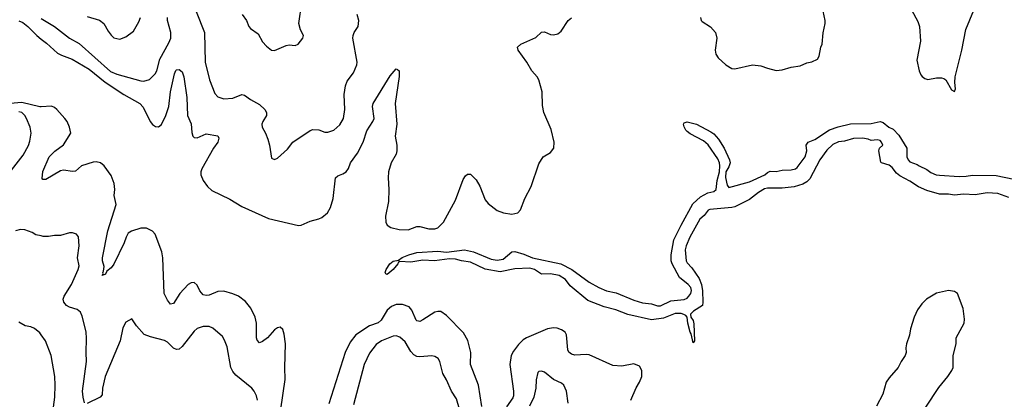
# Model space of a CAD drawing. Header units: inches. Extents: x 1954678 to 2060271, y 904822 to 1016299.
# Tile 65 of 256: x 2009855 to 2016486, y 910955 to 913516. Entities that reach past the tile are written whole.
import ezdxf

# ---------------------------------------------------------------- set-up
doc = ezdxf.new("R2010")
doc.units = ezdxf.units.IN
doc.header["$MEASUREMENT"] = 0
doc.layers.add('C0901', color=7, linetype='Continuous')
doc.layers.add('C0911', color=7, linetype='Continuous')

msp = doc.modelspace()

# ---------------------------------------------------------------- linework, layer by layer
at = {"layer": 'C0901', "color": 5}
for points, elevation in [([(2009850, 913507.6), (2009876.3, 913496.3), (2009908.9, 913470), (2009970, 913408.8), (2010000, 913385)], 520), ([(2010000, 912928.3), (2009990, 912927.7), (2009870, 912957), (2009790.6, 912950.6)], 520), ([(2009798.7, 912501.3), (2009878.7, 912601.3), (2009914, 912666), (2009923.1, 912696.9), (2009931.1, 912751.1), (2009925.1, 912790), (2009901.7, 912850), (2009889.8, 912870), (2009869.4, 912890), (2009850, 912893.6)], 540), ([(2010000, 912057), (2009964.5, 912064.5), (2009939.6, 912079.6), (2009890, 912098.7), (2009859.3, 912100.7), (2009827.5, 912092.5)], 540), ([(2010000, 911389.6), (2009990, 911403.5), (2009953.9, 911433.9), (2009930, 911444.2), (2009891.2, 911451.2), (2009850, 911474.7)], 560)]:
    msp.add_lwpolyline(points, dxfattribs=dict(at, elevation=elevation))
at = {"layer": 'C0911', "color": 5}
for points, elevation in [([(2011354, 913550), (2011381.3, 913510), (2011398, 913470), (2011410, 913456.3), (2011459.9, 913419.9), (2011490, 913366.8), (2011516.1, 913336.1), (2011550, 913310.7), (2011570, 913307.3), (2011650, 913341), (2011670, 913346), (2011710, 913341), (2011730, 913351), (2011761.2, 913390), (2011765.2, 913410), (2011746.3, 913446.3), (2011735.1, 913490), (2011755.1, 913630)], 560), ([(2010310, 913536.8), (2010392.7, 913512.7), (2010421.3, 913490), (2010450, 913437.3), (2010470, 913410.7), (2010490, 913393.4), (2010530, 913384), (2010570, 913399.1), (2010622, 913438), (2010658, 913502), (2010667.8, 913530)], 560), ([(2011042.7, 913570), (2011099, 913430), (2011103.7, 913230), (2011132.9, 913110), (2011170, 913017.3), (2011190, 912995.5), (2011230, 912982), (2011290, 912987), (2011350, 913010.3), (2011370, 913007.2), (2011410, 912976.4), (2011470, 912943.9), (2011505.8, 912910), (2011517.3, 912890), (2011517.7, 912870), (2011492, 912830), (2011486.7, 912810), (2011488.5, 912790), (2011510.3, 912750.3), (2011525.5, 912710), (2011536.3, 912670), (2011550, 912582), (2011570, 912572), (2011590, 912582), (2011657.5, 912642.5), (2011695.3, 912690), (2011810, 912768.2), (2011830, 912774), (2011870, 912772.4), (2011910, 912757.3), (2011930, 912756.3), (2011970, 912770.5), (2012010, 912807.3), (2012035.1, 912850), (2012045.1, 912910), (2012040.4, 913010), (2012049.8, 913070.2), (2012060, 913100), (2012103.1, 913156.9), (2012126.3, 913210), (2012128, 913230), (2012099.2, 913390), (2012099.8, 913410), (2012107.1, 913430), (2012133.7, 913470), (2012138.8, 913510), (2012127.6, 913550)], 540), ([(2014439.3, 913530), (2014444, 913510), (2014450, 913504), (2014507.6, 913467.6), (2014540.5, 913430), (2014550.4, 913390), (2014538.7, 913310), (2014543.6, 913283.6), (2014559, 913259), (2014611, 913210), (2014650, 913186.8), (2014670, 913184.9), (2014790.4, 913210.4), (2014845.2, 913205.2), (2014890, 913187.7), (2014950, 913173), (2014990, 913177.1), (2015050, 913196.4), (2015110, 913204.9), (2015155.1, 913224.9), (2015190, 913230.8), (2015228.7, 913250), (2015239, 913270), (2015249.4, 913329.4), (2015259.3, 913350), (2015266.8, 913426.8), (2015279.7, 913490), (2015279.7, 913510), (2015266.5, 913573.5)], 520), ([(2015861.7, 913581.7), (2015903.6, 913503.6), (2015913.7, 913470), (2015921.3, 913370), (2015896.7, 913243.3), (2015911.7, 913171.7), (2015924.2, 913144.2), (2015931.8, 913131.8), (2015950, 913118), (2015970, 913112.7), (2016030, 913123.7), (2016063.4, 913123.4), (2016078.4, 913118.4), (2016091, 913110), (2016130, 913042), (2016150, 913032), (2016157.2, 913050), (2016152.5, 913092.5), (2016155.1, 913130), (2016199.5, 913310), (2016226, 913450), (2016281.1, 913578.9)], 520), ([(2010000, 913523.8), (2010089.1, 913469.1), (2010190, 913391.2), (2010254.8, 913354.8), (2010467, 913167), (2010510, 913147.8), (2010670, 913102.3), (2010690, 913100.3), (2010730, 913112), (2010768.3, 913150), (2010778.8, 913170), (2010798.7, 913250), (2010860, 913360), (2010872.1, 913390), (2010873.7, 913430), (2010850.7, 913510), (2010850.7, 913530)], 540), ([(2010000, 913385), (2010036.2, 913356.2), (2010109.7, 913289.7), (2010135.8, 913275.8), (2010209.4, 913249.4), (2010322.2, 913182.2), (2010430, 913093.6), (2010556.6, 913010), (2010663.5, 912950), (2010685.8, 912925.8), (2010734, 912830), (2010750, 912807.9), (2010770, 912794.8), (2010790, 912791.9), (2010810, 912808.2), (2010839.1, 912870), (2010858.4, 912930), (2010870.4, 913030), (2010897.2, 913150), (2010907.1, 913172.9), (2010910, 913178), (2010930, 913180.3), (2010950, 913163.6), (2010960.9, 913130), (2010980.3, 912990), (2010985.5, 912870), (2011010, 912813), (2011014.2, 912754.2), (2011021.1, 912730), (2011030, 912720.2), (2011050, 912719), (2011110, 912744.8), (2011190, 912731.6), (2011196.7, 912716.7), (2011188.2, 912690), (2011159.3, 912650), (2011082, 912510), (2011075.6, 912490), (2011075.6, 912470), (2011090.2, 912430), (2011118.9, 912390), (2011150, 912362.7), (2011270, 912304.7), (2011350, 912256.2), (2011530, 912174.4), (2011731.6, 912128.4), (2011750, 912130.2), (2011810, 912156.9), (2011870, 912171.5), (2011890, 912180.9), (2011926.9, 912213.1), (2011948.7, 912250), (2011966.8, 912310), (2011982, 912450), (2011997.2, 912462.8), (2012030, 912474.9), (2012053.7, 912490), (2012068.9, 912511.1), (2012082.7, 912550), (2012130, 912615.5), (2012167.1, 912690), (2012192.9, 912767.1), (2012234.2, 912830), (2012242, 912850), (2012229.8, 912930), (2012234.8, 912950), (2012350, 913137.6), (2012390, 913183), (2012399.5, 913179.5), (2012410.2, 913170.2), (2012411.3, 913131.3), (2012383, 912950), (2012394.4, 912810), (2012384.3, 912730), (2012395.2, 912670), (2012395.4, 912630), (2012390, 912609.6), (2012356.5, 912550), (2012339.7, 912490), (2012336.5, 912450), (2012342, 912370), (2012339.7, 912290), (2012318, 912190), (2012320.3, 912150), (2012330.4, 912130), (2012353.3, 912113.3), (2012410, 912100.2), (2012470, 912098.6), (2012530, 912120.5), (2012550, 912121.7), (2012610, 912105.2), (2012650, 912104.7), (2012670, 912111.5), (2012708.5, 912150), (2012790, 912298), (2012841.5, 912438.5), (2012856.9, 912463.1), (2012870, 912474.4), (2012890, 912473.4), (2012930, 912435.3), (2012952.8, 912392.8), (2012990, 912300.4), (2013010, 912277), (2013070, 912228), (2013112.1, 912212.1), (2013170, 912203.1), (2013210, 912214), (2013227.5, 912232.5), (2013256.2, 912310), (2013298.4, 912390), (2013350, 912542.8), (2013380.9, 912590), (2013430, 912619.1), (2013451.8, 912650), (2013454.3, 912690), (2013434.6, 912774.6), (2013384, 912890), (2013376.6, 912936.6), (2013373.3, 913030), (2013351.8, 913110), (2013340.7, 913130), (2013303.6, 913170), (2013269.7, 913230), (2013211.8, 913310), (2013207, 913330), (2013229, 913350), (2013330, 913396.4), (2013370, 913430.3), (2013390, 913433.7), (2013430, 913414.9), (2013450, 913412.7), (2013479.1, 913420.9), (2013501.5, 913438.5), (2013549, 913510), (2013572, 913528)], 520), ([(2011613.3, 910890), (2011643.2, 911090), (2011640.7, 911170), (2011644.7, 911330), (2011635.8, 911395.8), (2011626.3, 911426.3), (2011610, 911441.3), (2011590, 911437.2), (2011570, 911424.2), (2011522.8, 911370), (2011490, 911344.8), (2011470, 911336.3), (2011454, 911354), (2011450.7, 911370.7), (2011450, 911468), (2011441.4, 911510), (2011411.2, 911571.2), (2011374.8, 911614.8), (2011329.5, 911650), (2011290, 911667.4), (2011230, 911685.1), (2011190, 911682.5), (2011130, 911658), (2011110, 911655.2), (2011090, 911660.3), (2011067.4, 911687.4), (2011050, 911725.1), (2011030, 911743), (2011010, 911741.5), (2010990, 911730.8), (2010933.7, 911670), (2010890, 911600.5), (2010870, 911597.6), (2010850, 911623.6), (2010827.1, 911670), (2010818.4, 911910), (2010812.2, 911950), (2010768.2, 912068.2), (2010749.7, 912090), (2010710, 912109.8), (2010670, 912109.1), (2010608.7, 912090), (2010584.7, 912075.3), (2010570.9, 912050), (2010558.8, 912010), (2010490, 911867.6), (2010470, 911841.2), (2010441.5, 911818.5), (2010430, 911794), (2010423.6, 911796.4), (2010410, 911789.5), (2010416.4, 911803.6), (2010414, 911810), (2010419.7, 911820.3), (2010423.9, 911850), (2010412.2, 911890), (2010412.9, 911910), (2010449.4, 912090.6), (2010503.8, 912270), (2010491.9, 912330), (2010494.7, 912370), (2010490.9, 912410), (2010470, 912465.1), (2010424.5, 912530), (2010399.3, 912550), (2010370, 912556.9), (2010350, 912555.4), (2010271.3, 912530), (2010230, 912495.1), (2010210, 912492.4), (2010150, 912500.8), (2010130, 912495.8), (2010030, 912438), (2010010, 912437.2), (2010005.3, 912445.3), (2010011.5, 912491.5), (2010052.7, 912590), (2010090.9, 912629.1), (2010149.2, 912670.8), (2010198.7, 912750), (2010190.8, 912790), (2010174.6, 912830), (2010158.8, 912850), (2010104.3, 912910), (2010090, 912922.9), (2010070, 912932.4), (2010000, 912928.3)], 520), ([(2016517.3, 912317.3), (2016442.7, 912342.7), (2016370, 912346.8), (2016290, 912333.9), (2016210, 912339.7), (2016150, 912332.1), (2016110, 912339.5), (2016050, 912338.4), (2015963.9, 912363.9), (2015908, 912388), (2015850, 912426.4), (2015781.6, 912461.6), (2015759.4, 912479.4), (2015730, 912517.8), (2015710, 912535), (2015659.3, 912550), (2015654.9, 912554.9), (2015641.1, 912630), (2015646, 912650), (2015666.6, 912670), (2015659.7, 912690), (2015650, 912699.7), (2015630, 912705.6), (2015590, 912701.6), (2015569.3, 912710), (2015530, 912716.5), (2015470, 912713.3), (2015410, 912696.3), (2015370, 912692.7), (2015330, 912673.1), (2015290, 912635), (2015242.6, 912570), (2015176.8, 912443.2), (2015157, 912423), (2015130, 912407.3), (2015070, 912388.1), (2014990, 912378.7), (2014890, 912379.8), (2014870, 912373.8), (2014829.8, 912350.2), (2014770, 912302.5), (2014670, 912254), (2014650, 912248.7), (2014503.7, 912236.3), (2014492, 912230), (2014464.6, 912195.4), (2014434.3, 912170), (2014367.8, 912050), (2014343.2, 911990), (2014337.2, 911962.8), (2014343.2, 911890), (2014350, 911874.9), (2014381.4, 911841.4), (2014430.5, 911770.5), (2014446.3, 911730), (2014452.5, 911687.5), (2014456.5, 911610), (2014452.8, 911587.2), (2014392.2, 911550), (2014373, 911530), (2014375.6, 911510), (2014390, 911487.7), (2014395.1, 911464.9), (2014399.5, 911350), (2014390, 911337), (2014377.2, 911397.2), (2014370, 911409), (2014354, 911470), (2014349.8, 911510), (2014341.4, 911521.4), (2014328, 911528), (2014310, 911533.4), (2014270, 911533.1), (2014190, 911502.2), (2014110, 911491.7), (2013950, 911526.3), (2013870, 911559.9), (2013790, 911579.3), (2013681.2, 911621.2), (2013561.4, 911721.4), (2013530, 911762.5), (2013487.8, 911790), (2013430, 911802.5), (2013370, 911800.2), (2013320.9, 911830), (2013290, 911840.2), (2013190, 911834.9), (2013090, 911814.8), (2012990, 911833.2), (2012890, 911879.3), (2012830, 911889.1), (2012790, 911901.1), (2012750, 911903.2), (2012648.2, 911888.2), (2012570, 911893.4), (2012490, 911881), (2012414.6, 911885.4), (2012402.9, 911877.1), (2012402, 911870), (2012370, 911831.5), (2012330, 911797), (2012321, 911801), (2012317, 911810), (2012323.5, 911830), (2012346.8, 911870), (2012370, 911887.2), (2012406.2, 911893.8), (2012430, 911912.3), (2012475.1, 911930), (2012530, 911944.4), (2012670, 911954.7), (2012730, 911947.3), (2012850, 911964.4), (2012910.5, 911950.5), (2013030, 911900.8), (2013070, 911893.8), (2013110, 911900.4), (2013170, 911949.5), (2013190, 911952.2), (2013250, 911935.2), (2013309, 911909), (2013498.4, 911870), (2013573.3, 911830), (2013690, 911745.9), (2013756, 911710), (2013807.2, 911687.2), (2013872.5, 911672.5), (2013990, 911624.8), (2014050, 911605.5), (2014110, 911598.8), (2014150, 911586.9), (2014170, 911585.7), (2014240, 911620), (2014330.7, 911629.3), (2014350, 911638.1), (2014362.3, 911650), (2014375.3, 911670), (2014379.4, 911690), (2014374, 911710), (2014357.6, 911730), (2014297.6, 911777.6), (2014248, 911868), (2014242.1, 911890), (2014242.7, 911930), (2014261.3, 912030), (2014308.8, 912130), (2014387.3, 912272.7), (2014438.9, 912321.1), (2014490, 912347.3), (2014530, 912356.8), (2014545.8, 912370), (2014551.2, 912430), (2014567.4, 912490), (2014568.9, 912530), (2014567.6, 912550), (2014557.2, 912577.2), (2014491.7, 912671.7), (2014459, 912699), (2014370, 912746.2), (2014350, 912762), (2014341.3, 912770), (2014330, 912794), (2014324.7, 912810), (2014330, 912820.7), (2014350, 912825.7), (2014412.9, 912810), (2014510, 912760.2), (2014530, 912745.8), (2014561.1, 912710), (2014599.8, 912650), (2014635.1, 912570), (2014639, 912550), (2014630, 912522.9), (2014611.3, 912490), (2014609.2, 912450.8), (2014619.5, 912399.5), (2014630, 912383.9), (2014770, 912422.2), (2014874, 912470), (2014890, 912486), (2014910, 912493.4), (2014950, 912491.7), (2014990, 912501.5), (2015050, 912502.8), (2015079.3, 912510), (2015090, 912518), (2015144.7, 912590), (2015154.9, 912630), (2015151.7, 912670), (2015165.7, 912690), (2015210, 912708.3), (2015308.1, 912771.9), (2015367.4, 912792.6), (2015450, 912813.3), (2015590, 912816.2), (2015650, 912829.5), (2015670, 912823.2), (2015708.6, 912790), (2015736.4, 912776.4), (2015776.2, 912736.2), (2015828.7, 912650), (2015828.5, 912591.5), (2015837.3, 912570), (2015850, 912557.3), (2015899.9, 912539.9), (2015911.3, 912530), (2015964.2, 912504.2), (2015990, 912484.4), (2016026, 912470), (2016050, 912466.3), (2016182.3, 912457.7), (2016230, 912459.5), (2016272.1, 912467.9), (2016430, 912465.8), (2016550, 912439)], 480), ([(2010292.1, 910932.1), (2010281.3, 910970), (2010278, 911010), (2010304.7, 911210), (2010301.6, 911270), (2010305.8, 911365.8), (2010302.2, 911410), (2010275.2, 911515.2), (2010263.5, 911543.5), (2010242, 911562), (2010190, 911576), (2010169.1, 911589.1), (2010152.4, 911610), (2010148.6, 911630), (2010154, 911650), (2010202.9, 911730), (2010249.8, 911830), (2010254.5, 911854.5), (2010244.4, 911910), (2010254.5, 911990), (2010251.1, 912051.1), (2010238, 912070), (2010210, 912078.3), (2010190, 912077.7), (2010130, 912060.4), (2010090, 912060.4), (2010050, 912052.6), (2010014, 912054), (2010000, 912057)], 540), ([(2015957.3, 910902.7), (2016045, 911035), (2016106.3, 911110), (2016133, 911150), (2016140.5, 911170), (2016142.4, 911250), (2016161.3, 911330), (2016162.4, 911370), (2016214.7, 911470), (2016216.6, 911496.6), (2016207.7, 911567.7), (2016170, 911668.7), (2016150, 911682.7), (2016110, 911689.3), (2016028.1, 911671.9), (2015961, 911630), (2015930, 911599), (2015900.7, 911559.3), (2015878.4, 911510), (2015854.9, 911430), (2015847.5, 911387.5), (2015828, 911330), (2015822.5, 911302.5), (2015824.9, 911270), (2015819.1, 911250), (2015790.7, 911210), (2015770.4, 911169.6), (2015710, 911101.2), (2015690.7, 911070), (2015668, 910990), (2015625.5, 910910)], 520), ([(2012967.7, 910907.7), (2012943.7, 911050), (2012889.9, 911189.9), (2012892.6, 911270), (2012872.9, 911352.9), (2012844.7, 911404.7), (2012730, 911521.7), (2012690, 911547.2), (2012670, 911548.6), (2012650, 911543.1), (2012570, 911490.7), (2012550, 911480.3), (2012541.7, 911481.7), (2012530, 911484.2), (2012525.3, 911490), (2012496.6, 911556.6), (2012478, 911578), (2012433.9, 911593.9), (2012390, 911595), (2012358.5, 911581.5), (2012330, 911556.3), (2012290, 911489.8), (2012270, 911470.5), (2012209.8, 911450.2), (2012119.7, 911390), (2012079.7, 911340.3), (2012046.4, 911270), (2011936.2, 910923.8)], 520), ([(2011455.4, 910950), (2011450, 910979), (2011434.5, 911010), (2011418, 911030), (2011310, 911119.1), (2011290, 911142.4), (2011277.8, 911170), (2011251.2, 911310), (2011235.2, 911355.2), (2011219.8, 911379.8), (2011156, 911436), (2011130, 911446.2), (2011110, 911447.4), (2011090, 911446), (2011050, 911432.4), (2011030, 911415.1), (2010950, 911311.2), (2010930, 911294.7), (2010910, 911291.3), (2010890, 911300.5), (2010850, 911341.6), (2010830, 911353), (2010736.6, 911376.6), (2010693.4, 911393.4), (2010642, 911450), (2010610, 911498), (2010570, 911475.3), (2010550, 911438), (2010530.5, 911350), (2010430.2, 911110), (2010413.7, 911030), (2010410, 910986), (2010396.3, 910970), (2010310, 910926.3)], 540), ([(2013969.6, 910950), (2014007.3, 911032.7), (2014029.6, 911070), (2014043.6, 911110), (2014045.1, 911150), (2014030, 911178), (2013990, 911195.6), (2013910, 911178.9), (2013850, 911184.4), (2013690, 911254.8), (2013670, 911257.8), (2013593.5, 911253.5), (2013570, 911259.8), (2013554.2, 911274.2), (2013546.3, 911290), (2013536.4, 911390), (2013527.8, 911407.8), (2013504.6, 911424.6), (2013474.9, 911434.9), (2013450, 911437.5), (2013408.5, 911430), (2013269, 911371), (2013244.5, 911355.5), (2013214.2, 911325.8), (2013180.4, 911279.6), (2013165.4, 911250), (2013156.4, 911190), (2013180.9, 911010), (2013180.1, 910979.9), (2013175, 910965), (2013134.4, 910905.6)], 520), ([(2010000, 910755.1), (2010025.4, 910770), (2010055.6, 910810), (2010076.8, 910850), (2010092.4, 910970), (2010094.7, 911050), (2010091.6, 911110), (2010068, 911250), (2010028.3, 911350), (2010000, 911389.6)], 560), ([(2012817.6, 910890), (2012797.7, 910957.7), (2012763.9, 911010), (2012730, 911087), (2012704.7, 911130), (2012683.7, 911210), (2012672.7, 911230), (2012650, 911243.7), (2012630, 911249.5), (2012550, 911242.4), (2012530, 911245), (2012510, 911255), (2012490, 911277.7), (2012450, 911342.7), (2012414.3, 911374.3), (2012390, 911382.4), (2012370, 911381.4), (2012290.4, 911350), (2012255.7, 911324.3), (2012210, 911266.6), (2012175.2, 911190), (2012101.9, 910918.1)], 540), ([(2013548.9, 910930), (2013537.2, 911010), (2013519.1, 911050), (2013503.6, 911063.6), (2013448.8, 911088.8), (2013390, 911139.3), (2013370, 911145.2), (2013350, 911142), (2013344.5, 911135.5), (2013333, 911087), (2013331.7, 911030), (2013316.3, 910970), (2013288.6, 910910)], 540)]:
    msp.add_lwpolyline(points, dxfattribs=dict(at, elevation=elevation))

doc.saveas('drawing.dxf')
